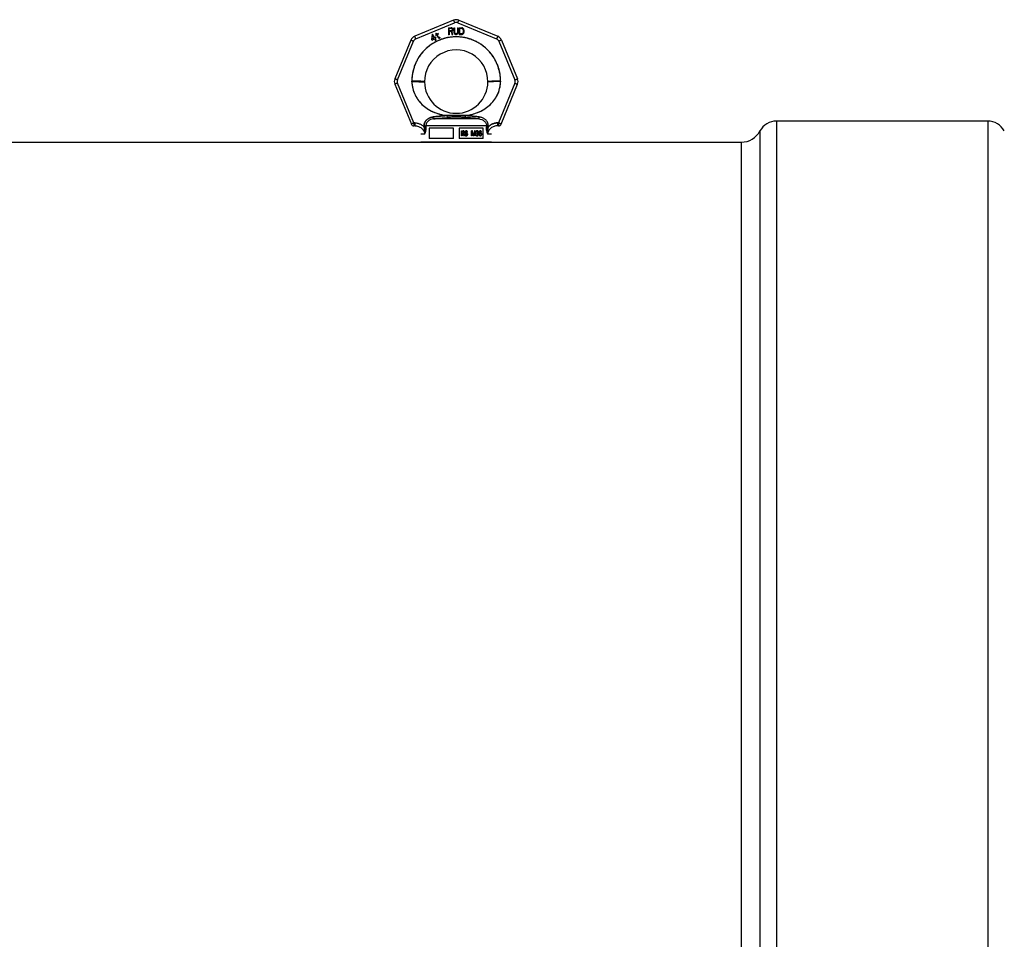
# Model space of a CAD drawing. Header units: millimetres. Extents: x 0 to 297, y 0 to 210.
# Tile 15 of 31: x 59 to 84, y 160 to 183. Entities that reach past the tile are written whole.
import ezdxf

# ---------------------------------------------------------------- set-up
doc = ezdxf.new("R2010")
doc.units = ezdxf.units.MM
doc.header["$LTSCALE"] = 16.335
doc.layers.get('0').update_dxf_attribs({"linetype": 'CONTINUOUS'})
doc.layers.add('001-M31079-X02', color=7, linetype='CONTINUOUS')
doc.layers.add('AXES_REF', color=7, linetype='CONTINUOUS')

msp = doc.modelspace()

# ---------------------------------------------------------------- linework, layer by layer
at = {"color": 7, "linetype": 'Continuous'}
msp.add_line((48.486, 179.723), (77.037, 179.723), dxfattribs=at)
at = {"layer": '001-M31079-X02', "color": 9, "linetype": 'Continuous'}
for p, q in [((69.81, 182.784), (68.835, 182.381)), ((68.863, 182.318), (69.837, 182.721)), ((69.918, 182.721), (70.892, 182.318)), ((69.945, 182.784), (70.919, 182.381)), ((68.74, 182.285), (68.336, 181.311)), ((68.402, 181.286), (68.805, 182.26)), ((70.95, 182.26), (71.353, 181.286)), ((71.015, 182.285), (71.418, 181.311)), ((68.764, 181.241), (68.764, 181.254)), ((70.991, 181.254), (70.991, 181.241)), ((68.336, 181.175), (68.751, 180.175)), ((68.815, 180.207), (68.402, 181.205)), ((71.353, 181.205), (70.94, 180.207)), ((71.004, 180.175), (71.418, 181.175)), ((69.308, 180.306), (69.302, 180.357)), ((70.447, 180.306), (69.308, 180.306)), ((69.646, 180.392), (69.65, 180.341)), ((69.646, 180.392), (69.65, 180.341)), ((70.105, 180.341), (70.108, 180.392)), ((70.108, 180.392), (70.105, 180.341)), ((70.453, 180.357), (70.447, 180.306)), ((70.447, 180.306), (70.453, 180.357)), ((68.815, 180.134), (68.81, 180.133)), ((68.815, 180.207), (68.815, 180.134)), ((68.839, 180.207), (68.815, 180.207)), ((68.839, 180.134), (68.815, 180.134)), ((68.839, 180.207), (68.839, 180.134)), ((69.071, 180.13), (69.072, 180.107)), ((70.638, 180.132), (69.117, 180.132)), ((70.683, 180.107), (70.684, 180.13)), ((70.916, 180.207), (70.916, 180.134)), ((70.94, 180.207), (70.916, 180.207)), ((70.94, 180.134), (70.916, 180.134)), ((70.94, 180.207), (70.94, 180.134)), ((70.94, 180.134), (70.945, 180.133)), ((69.085, 179.921), (68.993, 179.921)), ((70.761, 179.921), (70.67, 179.921))]:
    msp.add_line(p, q, dxfattribs=at)
at = {"layer": '001-M31079-X02', "color": 7, "linetype": 'Continuous'}
for p, q in [((69.684, 182.597), (69.684, 182.42)), ((69.684, 182.597), (69.755, 182.597)), ((69.702, 182.522), (69.702, 182.578)), ((69.758, 182.578), (69.702, 182.578)), ((69.758, 182.522), (69.702, 182.522)), ((69.702, 182.499), (69.702, 182.42)), ((69.752, 182.499), (69.702, 182.499)), ((69.752, 182.499), (69.776, 182.42)), ((69.77, 182.593), (69.755, 182.597)), ((69.758, 182.578), (69.767, 182.574)), ((69.767, 182.525), (69.758, 182.522)), ((69.767, 182.574), (69.773, 182.567)), ((69.773, 182.533), (69.767, 182.525)), ((69.77, 182.593), (69.781, 182.582)), ((69.781, 182.514), (69.77, 182.507)), ((69.796, 182.42), (69.77, 182.507)), ((69.773, 182.567), (69.776, 182.556)), ((69.776, 182.544), (69.773, 182.533)), ((69.776, 182.556), (69.776, 182.544)), ((69.781, 182.582), (69.79, 182.567)), ((69.79, 182.529), (69.781, 182.514)), ((69.79, 182.567), (69.793, 182.556)), ((69.793, 182.541), (69.79, 182.529)), ((69.793, 182.556), (69.793, 182.541)), ((69.82, 182.597), (69.82, 182.48)), ((69.82, 182.597), (69.837, 182.597)), ((69.82, 182.48), (69.823, 182.462)), ((69.837, 182.597), (69.837, 182.48)), ((69.837, 182.48), (69.84, 182.465)), ((69.84, 182.465), (69.846, 182.454)), ((69.905, 182.465), (69.899, 182.454)), ((69.908, 182.48), (69.905, 182.465)), ((69.908, 182.597), (69.908, 182.48)), ((69.908, 182.597), (69.926, 182.597)), ((69.923, 182.462), (69.926, 182.48)), ((69.926, 182.597), (69.926, 182.48)), ((69.949, 182.597), (69.949, 182.42)), ((69.949, 182.597), (70.02, 182.597)), ((69.967, 182.443), (69.967, 182.574)), ((70.02, 182.574), (69.967, 182.574)), ((70.035, 182.593), (70.02, 182.597)), ((70.02, 182.574), (70.032, 182.571)), ((70.032, 182.571), (70.041, 182.563)), ((70.035, 182.593), (70.047, 182.586)), ((70.041, 182.563), (70.047, 182.552)), ((70.047, 182.465), (70.041, 182.454)), ((70.047, 182.586), (70.058, 182.571)), ((70.047, 182.552), (70.05, 182.537)), ((70.05, 182.48), (70.047, 182.465)), ((70.05, 182.537), (70.05, 182.48)), ((70.058, 182.571), (70.064, 182.556)), ((70.067, 182.537), (70.064, 182.556)), ((70.064, 182.462), (70.067, 182.48)), ((70.067, 182.537), (70.067, 182.48)), ((69.27, 182.427), (69.259, 182.303)), ((69.259, 182.303), (69.271, 182.284)), ((69.285, 182.435), (69.27, 182.427)), ((69.271, 182.284), (69.332, 182.319)), ((69.277, 182.314), (69.285, 182.4)), ((69.321, 182.339), (69.277, 182.314)), ((69.336, 182.347), (69.285, 182.435)), ((69.285, 182.4), (69.321, 182.339)), ((69.332, 182.319), (69.357, 182.276)), ((69.362, 182.362), (69.336, 182.347)), ((69.373, 182.343), (69.347, 182.328)), ((69.374, 182.282), (69.347, 182.328)), ((69.357, 182.276), (69.374, 182.276)), ((69.38, 182.425), (69.359, 182.413)), ((69.359, 182.413), (69.367, 182.4)), ((69.373, 182.343), (69.362, 182.362)), ((69.378, 182.458), (69.365, 182.451)), ((69.365, 182.451), (69.38, 182.425)), ((69.387, 182.412), (69.367, 182.4)), ((69.393, 182.432), (69.378, 182.458)), ((69.387, 182.412), (69.425, 182.347)), ((69.421, 182.448), (69.393, 182.432)), ((69.4, 182.419), (69.428, 182.435)), ((69.434, 182.361), (69.4, 182.419)), ((69.421, 182.448), (69.428, 182.435)), ((69.425, 182.347), (69.438, 182.337)), ((69.434, 182.361), (69.442, 182.352)), ((69.438, 182.337), (69.449, 182.334)), ((69.454, 182.35), (69.442, 182.352)), ((69.449, 182.334), (69.459, 182.336)), ((69.468, 182.354), (69.454, 182.35)), ((69.476, 182.341), (69.459, 182.336)), ((69.468, 182.354), (69.476, 182.341)), ((69.702, 182.42), (69.684, 182.42)), ((69.796, 182.42), (69.776, 182.42)), ((69.823, 182.462), (69.829, 182.447)), ((69.829, 182.447), (69.84, 182.431)), ((69.84, 182.431), (69.852, 182.424)), ((69.846, 182.454), (69.855, 182.447)), ((69.867, 182.42), (69.852, 182.424)), ((69.867, 182.443), (69.855, 182.447)), ((69.867, 182.443), (69.879, 182.443)), ((69.879, 182.42), (69.867, 182.42)), ((69.891, 182.447), (69.879, 182.443)), ((69.893, 182.424), (69.879, 182.42)), ((69.899, 182.454), (69.891, 182.447)), ((69.905, 182.431), (69.893, 182.424)), ((69.917, 182.447), (69.905, 182.431)), ((69.923, 182.462), (69.917, 182.447)), ((70.02, 182.42), (69.949, 182.42)), ((70.02, 182.443), (69.967, 182.443)), ((70.032, 182.447), (70.02, 182.443)), ((70.035, 182.424), (70.02, 182.42)), ((70.041, 182.454), (70.032, 182.447)), ((70.047, 182.431), (70.035, 182.424)), ((70.058, 182.447), (70.047, 182.431)), ((70.064, 182.462), (70.058, 182.447)), ((68.764, 181.254), (68.764, 181.241)), ((70.991, 181.241), (70.991, 181.254)), ((69.071, 180.13), (69.072, 180.107)), ((69.117, 180.132), (69.117, 180.108)), ((69.196, 180.076), (69.196, 179.811)), ((69.807, 180.076), (69.196, 180.076)), ((69.807, 179.811), (69.807, 180.076)), ((69.948, 180.076), (69.948, 179.811)), ((70.558, 180.076), (69.948, 180.076)), ((70.011, 179.883), (70.011, 180.007)), ((70.011, 180.007), (70.059, 180.007)), ((70.015, 179.883), (70.015, 180.007)), ((70.022, 179.993), (70.022, 179.954)), ((70.06, 179.993), (70.022, 179.993)), ((70.026, 179.954), (70.026, 179.993)), ((70.064, 180.004), (70.054, 180.007)), ((70.056, 179.993), (70.062, 179.991)), ((70.068, 180.004), (70.059, 180.007)), ((70.06, 179.993), (70.066, 179.991)), ((70.071, 179.996), (70.064, 180.004)), ((70.068, 180.004), (70.064, 180.004)), ((70.075, 179.996), (70.068, 180.004)), ((70.076, 179.985), (70.071, 179.996)), ((70.075, 179.996), (70.071, 179.996)), ((70.081, 179.985), (70.075, 179.996)), ((70.109, 179.999), (70.102, 179.988)), ((70.113, 179.999), (70.106, 179.988)), ((70.117, 180.004), (70.109, 179.999)), ((70.113, 179.999), (70.109, 179.999)), ((70.121, 180.004), (70.113, 179.999)), ((70.124, 180.007), (70.117, 180.004)), ((70.121, 180.004), (70.117, 180.004)), ((70.128, 180.007), (70.121, 180.004)), ((70.137, 180.007), (70.124, 180.007)), ((70.142, 180.004), (70.133, 180.007)), ((70.146, 180.004), (70.137, 180.007)), ((70.15, 179.996), (70.142, 180.004)), ((70.146, 180.004), (70.142, 180.004)), ((70.154, 179.996), (70.146, 180.004)), ((70.155, 179.985), (70.15, 179.996)), ((70.154, 179.996), (70.15, 179.996)), ((70.159, 179.985), (70.154, 179.996)), ((70.265, 179.883), (70.265, 180.007)), ((70.285, 180.007), (70.265, 180.007)), ((70.269, 180.007), (70.269, 179.883)), ((70.309, 179.896), (70.281, 180.007)), ((70.313, 179.896), (70.285, 180.007)), ((70.336, 180.007), (70.309, 179.896)), ((70.34, 180.007), (70.313, 179.896)), ((70.357, 180.007), (70.336, 180.007)), ((70.353, 180.007), (70.353, 179.883)), ((70.357, 179.883), (70.357, 180.007)), ((70.378, 179.999), (70.371, 179.988)), ((70.382, 179.999), (70.375, 179.988)), ((70.386, 180.004), (70.378, 179.999)), ((70.382, 179.999), (70.378, 179.999)), ((70.39, 180.004), (70.382, 179.999)), ((70.398, 180.007), (70.386, 180.004)), ((70.39, 180.004), (70.386, 180.004)), ((70.387, 179.991), (70.397, 179.993)), ((70.403, 180.007), (70.39, 180.004)), ((70.392, 179.991), (70.401, 179.993)), ((70.408, 179.993), (70.397, 179.993)), ((70.406, 180.007), (70.398, 180.007)), ((70.415, 180.004), (70.402, 180.007)), ((70.404, 179.993), (70.413, 179.991)), ((70.419, 180.004), (70.406, 180.007)), ((70.408, 179.993), (70.417, 179.991)), ((70.422, 179.999), (70.415, 180.004)), ((70.419, 180.004), (70.415, 180.004)), ((70.426, 179.999), (70.419, 180.004)), ((70.43, 179.988), (70.422, 179.999)), ((70.426, 179.999), (70.422, 179.999)), ((70.434, 179.988), (70.426, 179.999)), ((70.459, 179.996), (70.453, 179.985)), ((70.463, 179.996), (70.457, 179.985)), ((70.468, 180.004), (70.459, 179.996)), ((70.463, 179.996), (70.459, 179.996)), ((70.472, 180.004), (70.463, 179.996)), ((70.477, 180.007), (70.468, 180.004)), ((70.472, 180.004), (70.468, 180.004)), ((70.47, 179.991), (70.475, 179.993)), ((70.481, 180.007), (70.472, 180.004)), ((70.474, 179.991), (70.479, 179.993)), ((70.49, 179.993), (70.475, 179.993)), ((70.488, 180.007), (70.477, 180.007)), ((70.494, 180.004), (70.484, 180.007)), ((70.486, 179.993), (70.492, 179.991)), ((70.498, 180.004), (70.488, 180.007)), ((70.49, 179.993), (70.496, 179.991)), ((70.503, 179.996), (70.494, 180.004)), ((70.498, 180.004), (70.494, 180.004)), ((70.507, 179.996), (70.498, 180.004)), ((70.508, 179.985), (70.503, 179.996)), ((70.507, 179.996), (70.503, 179.996)), ((70.512, 179.985), (70.507, 179.996)), ((70.558, 179.811), (70.558, 180.076)), ((70.638, 180.132), (70.637, 180.108)), ((70.684, 180.13), (70.683, 180.107)), ((69.807, 179.811), (69.196, 179.811)), ((70.558, 179.811), (69.948, 179.811)), ((70.026, 179.883), (70.011, 179.883)), ((70.022, 179.954), (70.06, 179.954)), ((70.022, 179.938), (70.022, 179.883)), ((70.057, 179.938), (70.022, 179.938)), ((70.026, 179.938), (70.026, 179.883)), ((70.053, 179.938), (70.067, 179.883)), ((70.062, 179.956), (70.056, 179.954)), ((70.057, 179.938), (70.071, 179.883)), ((70.066, 179.956), (70.06, 179.954)), ((70.062, 179.991), (70.065, 179.985)), ((70.066, 179.991), (70.062, 179.991)), ((70.065, 179.962), (70.062, 179.956)), ((70.066, 179.956), (70.062, 179.956)), ((70.064, 179.943), (70.071, 179.949)), ((70.08, 179.883), (70.064, 179.943)), ((70.068, 179.943), (70.064, 179.943)), ((70.065, 179.985), (70.067, 179.978)), ((70.07, 179.985), (70.065, 179.985)), ((70.067, 179.97), (70.065, 179.962)), ((70.07, 179.962), (70.065, 179.962)), ((70.066, 179.991), (70.07, 179.985)), ((70.07, 179.962), (70.066, 179.956)), ((70.067, 179.97), (70.067, 179.978)), ((70.071, 179.978), (70.067, 179.978)), ((70.071, 179.97), (70.067, 179.97)), ((70.084, 179.883), (70.067, 179.883)), ((70.068, 179.943), (70.075, 179.949)), ((70.084, 179.883), (70.068, 179.943)), ((70.07, 179.985), (70.071, 179.978)), ((70.071, 179.97), (70.07, 179.962)), ((70.071, 179.978), (70.071, 179.97)), ((70.071, 179.949), (70.076, 179.959)), ((70.075, 179.949), (70.071, 179.949)), ((70.075, 179.949), (70.081, 179.959)), ((70.078, 179.978), (70.076, 179.985)), ((70.081, 179.985), (70.076, 179.985)), ((70.076, 179.959), (70.078, 179.967)), ((70.081, 179.959), (70.076, 179.959)), ((70.078, 179.978), (70.078, 179.967)), ((70.082, 179.978), (70.078, 179.978)), ((70.082, 179.967), (70.078, 179.967)), ((70.082, 179.978), (70.081, 179.985)), ((70.081, 179.959), (70.082, 179.967)), ((70.082, 179.978), (70.082, 179.967)), ((70.095, 179.917), (70.097, 179.906)), ((70.11, 179.917), (70.095, 179.917)), ((70.097, 179.906), (70.102, 179.893)), ((70.101, 179.906), (70.097, 179.906)), ((70.099, 179.917), (70.101, 179.906)), ((70.102, 179.988), (70.1, 179.978)), ((70.1, 179.967), (70.1, 179.978)), ((70.104, 179.978), (70.1, 179.978)), ((70.1, 179.967), (70.102, 179.956)), ((70.104, 179.967), (70.1, 179.967)), ((70.101, 179.906), (70.106, 179.893)), ((70.106, 179.988), (70.102, 179.988)), ((70.102, 179.956), (70.109, 179.946)), ((70.106, 179.956), (70.102, 179.956)), ((70.102, 179.893), (70.111, 179.885)), ((70.106, 179.893), (70.102, 179.893)), ((70.106, 179.988), (70.104, 179.978)), ((70.104, 179.978), (70.104, 179.967)), ((70.104, 179.967), (70.106, 179.956)), ((70.106, 179.956), (70.113, 179.946)), ((70.108, 179.909), (70.106, 179.917)), ((70.106, 179.893), (70.115, 179.885)), ((70.113, 179.901), (70.108, 179.909)), ((70.112, 179.909), (70.108, 179.909)), ((70.109, 179.946), (70.117, 179.941)), ((70.113, 179.946), (70.109, 179.946)), ((70.112, 179.909), (70.11, 179.917)), ((70.111, 179.975), (70.113, 179.983)), ((70.111, 179.975), (70.111, 179.97)), ((70.115, 179.975), (70.111, 179.975)), ((70.113, 179.962), (70.111, 179.97)), ((70.115, 179.97), (70.111, 179.97)), ((70.111, 179.885), (70.12, 179.883)), ((70.115, 179.885), (70.111, 179.885)), ((70.117, 179.901), (70.112, 179.909)), ((70.113, 179.983), (70.119, 179.988)), ((70.117, 179.983), (70.113, 179.983)), ((70.119, 179.956), (70.113, 179.962)), ((70.117, 179.962), (70.113, 179.962)), ((70.113, 179.946), (70.121, 179.941)), ((70.12, 179.899), (70.113, 179.901)), ((70.117, 179.901), (70.113, 179.901)), ((70.115, 179.975), (70.117, 179.983)), ((70.115, 179.97), (70.115, 179.975)), ((70.117, 179.962), (70.115, 179.97)), ((70.115, 179.885), (70.124, 179.883)), ((70.117, 179.983), (70.123, 179.988)), ((70.123, 179.956), (70.117, 179.962)), ((70.117, 179.941), (70.124, 179.938)), ((70.121, 179.941), (70.117, 179.941)), ((70.124, 179.899), (70.117, 179.901)), ((70.119, 179.988), (70.124, 179.991)), ((70.123, 179.988), (70.119, 179.988)), ((70.124, 179.954), (70.119, 179.956)), ((70.123, 179.956), (70.119, 179.956)), ((70.139, 179.899), (70.12, 179.899)), ((70.139, 179.883), (70.12, 179.883)), ((70.121, 179.941), (70.128, 179.938)), ((70.123, 179.988), (70.128, 179.991)), ((70.128, 179.954), (70.123, 179.956)), ((70.139, 179.991), (70.124, 179.991)), ((70.139, 179.954), (70.124, 179.954)), ((70.139, 179.938), (70.124, 179.938)), ((70.135, 179.991), (70.14, 179.988)), ((70.144, 179.951), (70.135, 179.954)), ((70.135, 179.938), (70.142, 179.935)), ((70.142, 179.901), (70.135, 179.899)), ((70.135, 179.883), (70.144, 179.885)), ((70.139, 179.991), (70.145, 179.988)), ((70.148, 179.951), (70.139, 179.954)), ((70.139, 179.938), (70.146, 179.935)), ((70.146, 179.901), (70.139, 179.899)), ((70.139, 179.883), (70.148, 179.885)), ((70.14, 179.988), (70.144, 179.983)), ((70.145, 179.988), (70.14, 179.988)), ((70.142, 179.935), (70.148, 179.93)), ((70.146, 179.935), (70.142, 179.935)), ((70.148, 179.906), (70.142, 179.901)), ((70.146, 179.901), (70.142, 179.901)), ((70.144, 179.983), (70.146, 179.978)), ((70.148, 179.983), (70.144, 179.983)), ((70.151, 179.946), (70.144, 179.951)), ((70.148, 179.951), (70.144, 179.951)), ((70.144, 179.885), (70.151, 179.891)), ((70.148, 179.885), (70.144, 179.885)), ((70.145, 179.988), (70.148, 179.983)), ((70.146, 179.978), (70.161, 179.978)), ((70.146, 179.935), (70.152, 179.93)), ((70.152, 179.906), (70.146, 179.901)), ((70.148, 179.983), (70.15, 179.978)), ((70.156, 179.946), (70.148, 179.951)), ((70.148, 179.93), (70.151, 179.922)), ((70.152, 179.93), (70.148, 179.93)), ((70.151, 179.914), (70.148, 179.906)), ((70.152, 179.906), (70.148, 179.906)), ((70.148, 179.885), (70.156, 179.891)), ((70.159, 179.935), (70.151, 179.946)), ((70.156, 179.946), (70.151, 179.946)), ((70.151, 179.914), (70.151, 179.922)), ((70.156, 179.922), (70.151, 179.922)), ((70.156, 179.914), (70.151, 179.914)), ((70.151, 179.891), (70.159, 179.901)), ((70.156, 179.891), (70.151, 179.891)), ((70.152, 179.93), (70.156, 179.922)), ((70.156, 179.914), (70.152, 179.906)), ((70.157, 179.978), (70.155, 179.985)), ((70.159, 179.985), (70.155, 179.985)), ((70.163, 179.935), (70.156, 179.946)), ((70.156, 179.922), (70.156, 179.914)), ((70.156, 179.891), (70.163, 179.901)), ((70.161, 179.978), (70.159, 179.985)), ((70.162, 179.925), (70.159, 179.935)), ((70.163, 179.935), (70.159, 179.935)), ((70.159, 179.901), (70.162, 179.912)), ((70.163, 179.901), (70.159, 179.901)), ((70.162, 179.925), (70.162, 179.912)), ((70.167, 179.925), (70.162, 179.925)), ((70.167, 179.912), (70.162, 179.912)), ((70.167, 179.925), (70.163, 179.935)), ((70.163, 179.901), (70.167, 179.912)), ((70.167, 179.912), (70.167, 179.925)), ((70.28, 179.883), (70.265, 179.883)), ((70.276, 179.98), (70.276, 179.883)), ((70.276, 179.98), (70.301, 179.883)), ((70.28, 179.98), (70.276, 179.98)), ((70.28, 179.883), (70.28, 179.98)), ((70.28, 179.98), (70.306, 179.883)), ((70.32, 179.883), (70.301, 179.883)), ((70.313, 179.896), (70.309, 179.896)), ((70.316, 179.883), (70.342, 179.98)), ((70.32, 179.883), (70.346, 179.98)), ((70.342, 179.883), (70.342, 179.98)), ((70.346, 179.98), (70.342, 179.98)), ((70.357, 179.883), (70.342, 179.883)), ((70.346, 179.98), (70.346, 179.883)), ((70.367, 179.912), (70.369, 179.904)), ((70.381, 179.912), (70.367, 179.912)), ((70.371, 179.988), (70.369, 179.978)), ((70.382, 179.978), (70.369, 179.978)), ((70.369, 179.904), (70.373, 179.896)), ((70.373, 179.904), (70.369, 179.904)), ((70.375, 179.988), (70.371, 179.988)), ((70.371, 179.912), (70.373, 179.904)), ((70.375, 179.988), (70.373, 179.978)), ((70.373, 179.904), (70.377, 179.896)), ((70.373, 179.896), (70.378, 179.891)), ((70.377, 179.896), (70.373, 179.896)), ((70.378, 179.906), (70.376, 179.912)), ((70.377, 179.896), (70.382, 179.891)), ((70.378, 179.978), (70.382, 179.985)), ((70.382, 179.901), (70.378, 179.906)), ((70.382, 179.906), (70.378, 179.906)), ((70.378, 179.891), (70.386, 179.885)), ((70.382, 179.891), (70.378, 179.891)), ((70.382, 179.906), (70.381, 179.912)), ((70.382, 179.985), (70.387, 179.991)), ((70.382, 179.978), (70.386, 179.985)), ((70.386, 179.985), (70.382, 179.985)), ((70.386, 179.901), (70.382, 179.906)), ((70.386, 179.899), (70.382, 179.901)), ((70.386, 179.901), (70.382, 179.901)), ((70.382, 179.891), (70.39, 179.885)), ((70.386, 179.985), (70.392, 179.991)), ((70.39, 179.899), (70.386, 179.901)), ((70.395, 179.896), (70.386, 179.899)), ((70.39, 179.899), (70.386, 179.899)), ((70.386, 179.885), (70.393, 179.883)), ((70.39, 179.885), (70.386, 179.885)), ((70.392, 179.991), (70.387, 179.991)), ((70.399, 179.896), (70.39, 179.899)), ((70.39, 179.885), (70.397, 179.883)), ((70.412, 179.883), (70.393, 179.883)), ((70.41, 179.896), (70.395, 179.896)), ((70.397, 179.941), (70.397, 179.951)), ((70.408, 179.951), (70.397, 179.951)), ((70.408, 179.941), (70.397, 179.941)), ((70.401, 179.951), (70.401, 179.941)), ((70.415, 179.956), (70.404, 179.951)), ((70.404, 179.941), (70.415, 179.938)), ((70.415, 179.899), (70.406, 179.896)), ((70.419, 179.956), (70.408, 179.951)), ((70.408, 179.941), (70.419, 179.938)), ((70.408, 179.883), (70.415, 179.885)), ((70.419, 179.899), (70.41, 179.896)), ((70.412, 179.883), (70.419, 179.885)), ((70.413, 179.991), (70.419, 179.985)), ((70.417, 179.991), (70.413, 179.991)), ((70.419, 179.962), (70.415, 179.956)), ((70.419, 179.956), (70.415, 179.956)), ((70.415, 179.938), (70.42, 179.933)), ((70.419, 179.938), (70.415, 179.938)), ((70.419, 179.901), (70.415, 179.899)), ((70.419, 179.899), (70.415, 179.899)), ((70.415, 179.885), (70.422, 179.891)), ((70.419, 179.885), (70.415, 179.885)), ((70.417, 179.991), (70.423, 179.985)), ((70.419, 179.985), (70.422, 179.978)), ((70.423, 179.985), (70.419, 179.985)), ((70.422, 179.972), (70.419, 179.962)), ((70.423, 179.962), (70.419, 179.956)), ((70.423, 179.962), (70.419, 179.962)), ((70.419, 179.946), (70.426, 179.954)), ((70.428, 179.941), (70.419, 179.946)), ((70.423, 179.946), (70.419, 179.946)), ((70.419, 179.938), (70.424, 179.933)), ((70.422, 179.906), (70.419, 179.901)), ((70.423, 179.901), (70.419, 179.899)), ((70.423, 179.901), (70.419, 179.901)), ((70.419, 179.885), (70.426, 179.891)), ((70.42, 179.933), (70.424, 179.922)), ((70.424, 179.933), (70.42, 179.933)), ((70.422, 179.972), (70.422, 179.978)), ((70.426, 179.978), (70.422, 179.978)), ((70.426, 179.972), (70.422, 179.972)), ((70.424, 179.912), (70.422, 179.906)), ((70.426, 179.906), (70.422, 179.906)), ((70.422, 179.891), (70.428, 179.896)), ((70.426, 179.891), (70.422, 179.891)), ((70.423, 179.985), (70.426, 179.978)), ((70.426, 179.972), (70.423, 179.962)), ((70.423, 179.946), (70.43, 179.954)), ((70.432, 179.941), (70.423, 179.946)), ((70.426, 179.906), (70.423, 179.901)), ((70.424, 179.933), (70.428, 179.922)), ((70.424, 179.912), (70.424, 179.922)), ((70.428, 179.922), (70.424, 179.922)), ((70.428, 179.912), (70.424, 179.912)), ((70.426, 179.978), (70.426, 179.972)), ((70.426, 179.954), (70.43, 179.962)), ((70.43, 179.954), (70.426, 179.954)), ((70.428, 179.912), (70.426, 179.906)), ((70.426, 179.891), (70.432, 179.896)), ((70.431, 179.933), (70.428, 179.941)), ((70.432, 179.941), (70.428, 179.941)), ((70.428, 179.922), (70.428, 179.912)), ((70.428, 179.896), (70.431, 179.904)), ((70.432, 179.896), (70.428, 179.896)), ((70.431, 179.978), (70.43, 179.988)), ((70.434, 179.988), (70.43, 179.988)), ((70.43, 179.962), (70.431, 179.972)), ((70.43, 179.954), (70.434, 179.962)), ((70.434, 179.962), (70.43, 179.962)), ((70.431, 179.978), (70.431, 179.972)), ((70.435, 179.978), (70.431, 179.978)), ((70.435, 179.972), (70.431, 179.972)), ((70.433, 179.922), (70.431, 179.933)), ((70.435, 179.933), (70.431, 179.933)), ((70.431, 179.904), (70.433, 179.912)), ((70.431, 179.904), (70.435, 179.904)), ((70.435, 179.933), (70.432, 179.941)), ((70.432, 179.896), (70.435, 179.904)), ((70.433, 179.922), (70.433, 179.912)), ((70.437, 179.922), (70.433, 179.922)), ((70.437, 179.912), (70.433, 179.912)), ((70.435, 179.978), (70.434, 179.988)), ((70.434, 179.962), (70.435, 179.972)), ((70.435, 179.972), (70.435, 179.978)), ((70.437, 179.922), (70.435, 179.933)), ((70.435, 179.904), (70.437, 179.912)), ((70.437, 179.912), (70.437, 179.922)), ((70.45, 179.972), (70.448, 179.954)), ((70.448, 179.935), (70.448, 179.954)), ((70.452, 179.954), (70.448, 179.954)), ((70.448, 179.935), (70.45, 179.917)), ((70.452, 179.935), (70.448, 179.935)), ((70.453, 179.985), (70.45, 179.972)), ((70.454, 179.972), (70.45, 179.972)), ((70.45, 179.917), (70.453, 179.904)), ((70.454, 179.917), (70.45, 179.917)), ((70.454, 179.972), (70.452, 179.954)), ((70.452, 179.954), (70.452, 179.935)), ((70.452, 179.935), (70.454, 179.917)), ((70.457, 179.985), (70.453, 179.985)), ((70.453, 179.904), (70.459, 179.893)), ((70.457, 179.904), (70.453, 179.904)), ((70.457, 179.985), (70.454, 179.972)), ((70.454, 179.917), (70.457, 179.904)), ((70.457, 179.954), (70.459, 179.97)), ((70.468, 179.959), (70.457, 179.949)), ((70.457, 179.954), (70.457, 179.949)), ((70.461, 179.954), (70.457, 179.954)), ((70.461, 179.949), (70.457, 179.949)), ((70.457, 179.904), (70.463, 179.893)), ((70.459, 179.97), (70.461, 179.978)), ((70.463, 179.97), (70.459, 179.97)), ((70.459, 179.928), (70.461, 179.935)), ((70.459, 179.928), (70.459, 179.92)), ((70.463, 179.928), (70.459, 179.928)), ((70.461, 179.912), (70.459, 179.92)), ((70.463, 179.92), (70.459, 179.92)), ((70.459, 179.893), (70.468, 179.885)), ((70.463, 179.893), (70.459, 179.893)), ((70.461, 179.978), (70.464, 179.985)), ((70.465, 179.978), (70.461, 179.978)), ((70.461, 179.954), (70.463, 179.97)), ((70.472, 179.959), (70.461, 179.949)), ((70.461, 179.949), (70.461, 179.954)), ((70.461, 179.935), (70.464, 179.941)), ((70.465, 179.935), (70.461, 179.935)), ((70.464, 179.904), (70.461, 179.912)), ((70.465, 179.912), (70.461, 179.912)), ((70.463, 179.97), (70.465, 179.978)), ((70.463, 179.928), (70.465, 179.935)), ((70.463, 179.92), (70.463, 179.928)), ((70.465, 179.912), (70.463, 179.92)), ((70.463, 179.893), (70.472, 179.885)), ((70.464, 179.985), (70.47, 179.991)), ((70.468, 179.985), (70.464, 179.985)), ((70.464, 179.941), (70.47, 179.946)), ((70.468, 179.941), (70.464, 179.941)), ((70.47, 179.899), (70.464, 179.904)), ((70.468, 179.904), (70.464, 179.904)), ((70.465, 179.978), (70.468, 179.985)), ((70.465, 179.935), (70.468, 179.941)), ((70.468, 179.904), (70.465, 179.912)), ((70.468, 179.985), (70.474, 179.991)), ((70.477, 179.962), (70.468, 179.959)), ((70.472, 179.959), (70.468, 179.959)), ((70.468, 179.941), (70.474, 179.946)), ((70.474, 179.899), (70.468, 179.904)), ((70.468, 179.885), (70.477, 179.883)), ((70.472, 179.885), (70.468, 179.885)), ((70.474, 179.991), (70.47, 179.991)), ((70.47, 179.946), (70.475, 179.949)), ((70.474, 179.946), (70.47, 179.946)), ((70.475, 179.896), (70.47, 179.899)), ((70.474, 179.899), (70.47, 179.899)), ((70.481, 179.962), (70.472, 179.959)), ((70.472, 179.885), (70.481, 179.883)), ((70.474, 179.946), (70.479, 179.949)), ((70.479, 179.896), (70.474, 179.899)), ((70.492, 179.949), (70.475, 179.949)), ((70.492, 179.896), (70.475, 179.896)), ((70.49, 179.962), (70.477, 179.962)), ((70.49, 179.883), (70.477, 179.883)), ((70.495, 179.959), (70.486, 179.962)), ((70.486, 179.883), (70.495, 179.885)), ((70.488, 179.949), (70.494, 179.946)), ((70.494, 179.899), (70.488, 179.896)), ((70.499, 179.959), (70.49, 179.962)), ((70.49, 179.883), (70.499, 179.885)), ((70.492, 179.991), (70.497, 179.985)), ((70.496, 179.991), (70.492, 179.991)), ((70.492, 179.949), (70.498, 179.946)), ((70.498, 179.899), (70.492, 179.896)), ((70.494, 179.946), (70.499, 179.941)), ((70.498, 179.946), (70.494, 179.946)), ((70.499, 179.904), (70.494, 179.899)), ((70.498, 179.899), (70.494, 179.899)), ((70.505, 179.951), (70.495, 179.959)), ((70.499, 179.959), (70.495, 179.959)), ((70.495, 179.885), (70.505, 179.893)), ((70.499, 179.885), (70.495, 179.885)), ((70.496, 179.991), (70.501, 179.985)), ((70.497, 179.985), (70.501, 179.978)), ((70.501, 179.985), (70.497, 179.985)), ((70.498, 179.946), (70.503, 179.941)), ((70.503, 179.904), (70.498, 179.899)), ((70.509, 179.951), (70.499, 179.959)), ((70.499, 179.941), (70.503, 179.935)), ((70.503, 179.941), (70.499, 179.941)), ((70.503, 179.912), (70.499, 179.904)), ((70.503, 179.904), (70.499, 179.904)), ((70.499, 179.885), (70.509, 179.893)), ((70.501, 179.985), (70.505, 179.978)), ((70.514, 179.978), (70.501, 179.978)), ((70.503, 179.941), (70.507, 179.935)), ((70.503, 179.935), (70.505, 179.928)), ((70.507, 179.935), (70.503, 179.935)), ((70.505, 179.92), (70.503, 179.912)), ((70.507, 179.912), (70.503, 179.904)), ((70.507, 179.912), (70.503, 179.912)), ((70.51, 179.943), (70.505, 179.951)), ((70.505, 179.951), (70.509, 179.951)), ((70.505, 179.92), (70.505, 179.928)), ((70.505, 179.928), (70.509, 179.928)), ((70.509, 179.92), (70.505, 179.92)), ((70.505, 179.893), (70.51, 179.904)), ((70.509, 179.893), (70.505, 179.893)), ((70.507, 179.935), (70.509, 179.928)), ((70.509, 179.92), (70.507, 179.912)), ((70.51, 179.978), (70.508, 179.985)), ((70.512, 179.985), (70.508, 179.985)), ((70.514, 179.943), (70.509, 179.951)), ((70.509, 179.928), (70.509, 179.92)), ((70.509, 179.893), (70.514, 179.904)), ((70.514, 179.93), (70.51, 179.943)), ((70.514, 179.943), (70.51, 179.943)), ((70.51, 179.904), (70.514, 179.917)), ((70.514, 179.904), (70.51, 179.904)), ((70.514, 179.978), (70.512, 179.985)), ((70.518, 179.93), (70.514, 179.943)), ((70.514, 179.93), (70.514, 179.917)), ((70.518, 179.93), (70.514, 179.93)), ((70.514, 179.904), (70.518, 179.917)), ((70.518, 179.917), (70.514, 179.917)), ((70.518, 179.917), (70.518, 179.93)), ((70.761, 179.723), (68.993, 179.723))]:
    msp.add_line(p, q, dxfattribs=at)
at = {"layer": '001-M31079-X02', "color": 9, "linetype": 'Continuous'}
for centre, radius, start, end in [((69.877, 182.621), 0.177, 67.5, 112.5), ((69.877, 182.623), 0.106, 67.5027, 112.4973), ((68.903, 182.217), 0.177, 112.5, 157.5), ((69.877, 181.254), 1.114, 359.9999, 180.0001), ((68.903, 182.22), 0.106, 112.5027, 157.4973), ((70.851, 182.22), 0.106, 22.5027, 67.4973), ((70.851, 182.217), 0.177, 22.5, 67.5), ((68.5, 181.243), 0.177, 157.5, 202.5), ((68.5, 181.245), 0.106, 157.5027, 202.4973), ((69.877, 181.243), 0.796, 180.6298, 359.3702), ((71.255, 181.245), 0.106, 337.5027, 22.4973), ((71.255, 181.243), 0.177, 337.5, 22.5), ((69.877, 277.845), 97.454, 269.86427, 270.13573), ((68.815, 180.204), 0.0707, 202.5, 270), ((70.94, 180.204), 0.0707, 270, 337.5)]:
    msp.add_arc(centre, radius, start, end, dxfattribs=at)
at = {"layer": '001-M31079-X02', "color": 7, "linetype": 'Continuous'}
for centre, radius, start, end in [((69.877, 181.243), 0.796, 359.3702, 180.6298), ((69.877, 181.254), 1.114, 180.0001, 180.6298), ((69.877, 181.254), 1.114, 359.3702, 359.9999)]:
    msp.add_arc(centre, radius, start, end, dxfattribs=at)
at = {"layer": '001-M31079-X02', "color": 9, "linetype": 'Continuous'}
for points, knots in [([(69.81, 182.784), (69.811, 182.785), (69.811, 182.779), (69.814, 182.776), (69.816, 182.769), (69.82, 182.762), (69.824, 182.753), (69.828, 182.743), (69.832, 182.732), (69.835, 182.725), (69.837, 182.721)], [0, 0, 0, 0, 0.059983, 0.133152, 0.232556, 0.355295, 0.497786, 0.655866, 0.824917, 1, 1, 1, 1]), ([(69.918, 182.721), (69.919, 182.725), (69.922, 182.732), (69.927, 182.743), (69.931, 182.753), (69.935, 182.762), (69.938, 182.769), (69.941, 182.776), (69.943, 182.779), (69.944, 182.785), (69.945, 182.784)], [0, 0, 0, 0, 0.175075, 0.344128, 0.502209, 0.644701, 0.767442, 0.866847, 0.940017, 1, 1, 1, 1]), ([(68.74, 182.285), (68.74, 182.286), (68.745, 182.283), (68.749, 182.283), (68.756, 182.28), (68.764, 182.277), (68.773, 182.273), (68.783, 182.269), (68.794, 182.265), (68.801, 182.262), (68.805, 182.26)], [0, 0, 0, 0, 0.060939, 0.13446, 0.234172, 0.357122, 0.499648, 0.657498, 0.82596, 1, 1, 1, 1]), ([(68.863, 182.318), (68.861, 182.321), (68.858, 182.329), (68.854, 182.339), (68.849, 182.349), (68.846, 182.358), (68.842, 182.366), (68.84, 182.372), (68.837, 182.376), (68.837, 182.381), (68.835, 182.381)], [0, 0, 0, 0, 0.175076, 0.344129, 0.50221, 0.644702, 0.767443, 0.866847, 0.940017, 1, 1, 1, 1]), ([(70.919, 182.381), (70.918, 182.381), (70.917, 182.376), (70.915, 182.372), (70.912, 182.366), (70.909, 182.358), (70.905, 182.349), (70.901, 182.339), (70.897, 182.329), (70.894, 182.321), (70.892, 182.318)], [0, 0, 0, 0, 0.059982, 0.133151, 0.232555, 0.355294, 0.497785, 0.655865, 0.824916, 1, 1, 1, 1]), ([(71.015, 182.285), (71.014, 182.286), (71.01, 182.283), (71.005, 182.283), (70.999, 182.28), (70.991, 182.277), (70.982, 182.273), (70.971, 182.269), (70.961, 182.265), (70.953, 182.262), (70.95, 182.26)], [0, 0, 0, 0, 0.060939, 0.13446, 0.234172, 0.357122, 0.499648, 0.657499, 0.82596, 1, 1, 1, 1]), ([(68.402, 181.286), (68.398, 181.288), (68.39, 181.291), (68.38, 181.295), (68.369, 181.299), (68.36, 181.303), (68.352, 181.306), (68.346, 181.308), (68.341, 181.309), (68.337, 181.312), (68.336, 181.311)], [0, 0, 0, 0, 0.174033, 0.342496, 0.500347, 0.642875, 0.765826, 0.865539, 0.93906, 1, 1, 1, 1]), ([(69.082, 181.243), (69.082, 181.246), (69.071, 181.245), (69.061, 181.247), (69.045, 181.248), (69.026, 181.249), (69.004, 181.25), (68.977, 181.251), (68.947, 181.252), (68.914, 181.252), (68.879, 181.253), (68.842, 181.253), (68.803, 181.254), (68.777, 181.254), (68.764, 181.254)], [0, 0, 0, 0, 0.02982, 0.064811, 0.111629, 0.171497, 0.24316, 0.326315, 0.419777, 0.524502, 0.635428, 0.753215, 0.877723, 1, 1, 1, 1]), ([(68.764, 181.254), (68.776, 181.254), (68.802, 181.254), (68.839, 181.253), (68.875, 181.253), (68.909, 181.253), (68.94, 181.252), (68.97, 181.251), (68.997, 181.25), (69.022, 181.249), (69.042, 181.248), (69.059, 181.248), (69.07, 181.245), (69.082, 181.247), (69.082, 181.243)], [0, 0, 0, 0, 0.119326, 0.238323, 0.350682, 0.456135, 0.557526, 0.651234, 0.73688, 0.812698, 0.878047, 0.929721, 0.967962, 1, 1, 1, 1]), ([(68.764, 181.241), (68.783, 181.242), (68.822, 181.242), (68.879, 181.242), (68.935, 181.242), (68.978, 181.241), (69.009, 181.24), (69.029, 181.24), (69.045, 181.239), (69.058, 181.238), (69.068, 181.237), (69.076, 181.236), (69.079, 181.236), (69.082, 181.235), (69.082, 181.234)], [0, 0, 0, 0, 0.180599, 0.365648, 0.544133, 0.703922, 0.773279, 0.834152, 0.885712, 0.927563, 0.95952, 0.981825, 0.994942, 1, 1, 1, 1]), ([(68.764, 181.241), (68.764, 181.184), (68.779, 181.069), (68.839, 180.908), (68.929, 180.763), (69.045, 180.64), (69.18, 180.541), (69.328, 180.467), (69.485, 180.417), (69.593, 180.398), (69.646, 180.392)], [0, 0, 0, 0, 0.128514, 0.256351, 0.383132, 0.508688, 0.633005, 0.756182, 0.878418, 1, 1, 1, 1]), ([(70.108, 180.392), (70.162, 180.398), (70.27, 180.417), (70.426, 180.467), (70.574, 180.541), (70.709, 180.64), (70.825, 180.763), (70.916, 180.908), (70.975, 181.069), (70.99, 181.184), (70.991, 181.241)], [0, 0, 0, 0, 0.121582, 0.243818, 0.366995, 0.491312, 0.616868, 0.743649, 0.871486, 1, 1, 1, 1]), ([(70.991, 181.254), (70.978, 181.254), (70.953, 181.254), (70.916, 181.253), (70.88, 181.253), (70.846, 181.253), (70.814, 181.252), (70.784, 181.251), (70.757, 181.25), (70.733, 181.249), (70.713, 181.248), (70.695, 181.248), (70.685, 181.245), (70.673, 181.247), (70.673, 181.243)], [0, 0, 0, 0, 0.119325, 0.238322, 0.350682, 0.456135, 0.557526, 0.651234, 0.736879, 0.812698, 0.878046, 0.929721, 0.967962, 1, 1, 1, 1]), ([(70.673, 181.243), (70.673, 181.246), (70.684, 181.245), (70.694, 181.247), (70.71, 181.248), (70.728, 181.249), (70.751, 181.25), (70.777, 181.251), (70.807, 181.252), (70.84, 181.252), (70.876, 181.253), (70.913, 181.253), (70.952, 181.254), (70.978, 181.254), (70.991, 181.254)], [0, 0, 0, 0, 0.02982, 0.064811, 0.11163, 0.171497, 0.243161, 0.326316, 0.419778, 0.524502, 0.635429, 0.753216, 0.877724, 1, 1, 1, 1]), ([(70.991, 181.241), (70.972, 181.242), (70.933, 181.242), (70.875, 181.242), (70.82, 181.242), (70.776, 181.241), (70.745, 181.24), (70.726, 181.24), (70.71, 181.239), (70.696, 181.238), (70.686, 181.237), (70.679, 181.236), (70.675, 181.236), (70.673, 181.235), (70.673, 181.234)], [0, 0, 0, 0, 0.180599, 0.365648, 0.544133, 0.703922, 0.773279, 0.834152, 0.885712, 0.927563, 0.95952, 0.981825, 0.994942, 1, 1, 1, 1]), ([(71.353, 181.286), (71.357, 181.288), (71.364, 181.291), (71.375, 181.295), (71.385, 181.299), (71.394, 181.303), (71.402, 181.306), (71.409, 181.308), (71.413, 181.309), (71.418, 181.312), (71.418, 181.311)], [0, 0, 0, 0, 0.174042, 0.342505, 0.500355, 0.642882, 0.765831, 0.865542, 0.939062, 1, 1, 1, 1]), ([(68.402, 181.205), (68.398, 181.203), (68.39, 181.2), (68.379, 181.196), (68.369, 181.191), (68.36, 181.187), (68.352, 181.183), (68.345, 181.181), (68.341, 181.178), (68.336, 181.177), (68.336, 181.175)], [0, 0, 0, 0, 0.172813, 0.340679, 0.498422, 0.641178, 0.764549, 0.864741, 0.938687, 1, 1, 1, 1]), ([(71.353, 181.205), (71.357, 181.203), (71.364, 181.2), (71.375, 181.196), (71.386, 181.191), (71.395, 181.187), (71.403, 181.183), (71.41, 181.181), (71.413, 181.178), (71.419, 181.177), (71.418, 181.175)], [0, 0, 0, 0, 0.172803, 0.34067, 0.498414, 0.641172, 0.764544, 0.864738, 0.938685, 1, 1, 1, 1]), ([(69.302, 180.357), (69.289, 180.355), (69.265, 180.351), (69.23, 180.341), (69.199, 180.327), (69.172, 180.312), (69.147, 180.293), (69.126, 180.273), (69.109, 180.252), (69.095, 180.229), (69.084, 180.205), (69.076, 180.18), (69.072, 180.155), (69.071, 180.138), (69.071, 180.13)], [0, 0, 0, 0, 0.107248, 0.208031, 0.302685, 0.392012, 0.476842, 0.557967, 0.636039, 0.71167, 0.785547, 0.858189, 0.929779, 1, 1, 1, 1]), ([(69.308, 180.306), (69.284, 180.303), (69.247, 180.295), (69.203, 180.275), (69.174, 180.254), (69.149, 180.229), (69.13, 180.199), (69.119, 180.166), (69.116, 180.143), (69.117, 180.132)], [0, 0, 0, 0, 0.258475, 0.385509, 0.510919, 0.63479, 0.757331, 0.878888, 1, 1, 1, 1]), ([(69.646, 180.392), (69.61, 180.389), (69.536, 180.383), (69.421, 180.371), (69.342, 180.362), (69.302, 180.357)], [0, 0, 0, 0, 0.313983, 0.64732, 1, 1, 1, 1]), ([(69.308, 180.306), (69.365, 180.313), (69.479, 180.327), (69.593, 180.337), (69.65, 180.341)], [0, 0, 0, 0, 0.500713, 1, 1, 1, 1]), ([(70.108, 180.392), (70.056, 180.392), (69.954, 180.391), (69.8, 180.391), (69.699, 180.392), (69.646, 180.392)], [0, 0, 0, 0, 0.341255, 0.65875, 1, 1, 1, 1]), ([(70.105, 180.341), (70.067, 180.344), (69.991, 180.348), (69.877, 180.351), (69.764, 180.348), (69.688, 180.344), (69.65, 180.341)], [0, 0, 0, 0, 0.250568, 0.5, 0.749432, 1, 1, 1, 1]), ([(70.447, 180.306), (70.39, 180.313), (70.276, 180.327), (70.162, 180.337), (70.105, 180.341)], [0, 0, 0, 0, 0.500713, 1, 1, 1, 1]), ([(70.453, 180.357), (70.413, 180.362), (70.334, 180.371), (70.219, 180.383), (70.144, 180.389), (70.108, 180.392)], [0, 0, 0, 0, 0.35268, 0.686017, 1, 1, 1, 1]), ([(70.447, 180.306), (70.471, 180.303), (70.507, 180.295), (70.551, 180.275), (70.581, 180.254), (70.606, 180.229), (70.624, 180.199), (70.636, 180.166), (70.638, 180.143), (70.638, 180.132)], [0, 0, 0, 0, 0.258475, 0.385509, 0.510919, 0.63479, 0.757331, 0.878888, 1, 1, 1, 1]), ([(70.684, 180.13), (70.684, 180.138), (70.683, 180.155), (70.679, 180.18), (70.671, 180.205), (70.66, 180.229), (70.646, 180.252), (70.628, 180.273), (70.607, 180.293), (70.583, 180.312), (70.555, 180.327), (70.524, 180.341), (70.49, 180.351), (70.466, 180.355), (70.453, 180.357)], [0, 0, 0, 0, 0.070278, 0.141913, 0.214561, 0.288425, 0.364052, 0.442118, 0.52324, 0.608071, 0.697382, 0.792005, 0.892756, 1, 1, 1, 1]), ([(68.815, 180.207), (68.811, 180.205), (68.804, 180.202), (68.793, 180.197), (68.783, 180.193), (68.773, 180.189), (68.765, 180.185), (68.758, 180.182), (68.755, 180.18), (68.749, 180.179), (68.75, 180.177)], [0, 0, 0, 0, 0.170873, 0.339252, 0.497899, 0.640755, 0.764161, 0.864579, 0.938644, 1, 1, 1, 1]), ([(68.839, 180.207), (68.851, 180.207), (68.876, 180.205), (68.913, 180.199), (68.949, 180.188), (68.983, 180.173), (69.016, 180.154), (69.045, 180.132), (69.063, 180.116), (69.072, 180.107)], [0, 0, 0, 0, 0.142409, 0.286032, 0.430381, 0.574801, 0.718483, 0.860524, 1, 1, 1, 1]), ([(68.839, 180.134), (68.869, 180.134), (68.929, 180.123), (68.995, 180.085), (69.038, 180.043), (69.063, 180.006), (69.08, 179.965), (69.085, 179.936), (69.085, 179.921)], [0, 0, 0, 0, 0.25143, 0.503272, 0.628972, 0.753715, 0.877314, 1, 1, 1, 1]), ([(69.071, 180.13), (69.076, 180.13), (69.085, 180.13), (69.097, 180.131), (69.108, 180.131), (69.114, 180.131), (69.117, 180.132)], [0, 0, 0, 0, 0.304503, 0.5896, 0.826919, 1, 1, 1, 1]), ([(69.072, 180.107), (69.076, 180.107), (69.085, 180.107), (69.097, 180.107), (69.108, 180.108), (69.114, 180.108), (69.117, 180.108)], [0, 0, 0, 0, 0.292513, 0.575188, 0.818321, 1, 1, 1, 1]), ([(69.117, 180.108), (69.114, 180.108), (69.108, 180.108), (69.097, 180.107), (69.085, 180.107), (69.076, 180.107), (69.072, 180.107)], [0, 0, 0, 0, 0.181684, 0.424818, 0.707491, 1, 1, 1, 1]), ([(69.085, 179.921), (69.087, 179.934), (69.09, 179.96), (69.09, 180), (69.086, 180.038), (69.08, 180.074), (69.075, 180.096), (69.072, 180.107)], [0, 0, 0, 0, 0.207564, 0.421591, 0.628947, 0.822617, 1, 1, 1, 1]), ([(69.117, 180.108), (69.117, 180.091), (69.116, 180.057), (69.11, 180.008), (69.099, 179.963), (69.09, 179.935), (69.085, 179.921)], [0, 0, 0, 0, 0.273916, 0.536495, 0.779955, 1, 1, 1, 1]), ([(69.085, 179.921), (69.09, 179.935), (69.099, 179.963), (69.11, 180.008), (69.116, 180.057), (69.117, 180.091), (69.117, 180.108)], [0, 0, 0, 0, 0.220045, 0.463505, 0.726083, 1, 1, 1, 1]), ([(70.67, 179.921), (70.665, 179.935), (70.656, 179.963), (70.645, 180.008), (70.638, 180.057), (70.637, 180.091), (70.637, 180.108)], [0, 0, 0, 0, 0.220045, 0.463505, 0.726083, 1, 1, 1, 1]), ([(70.637, 180.108), (70.637, 180.091), (70.638, 180.057), (70.645, 180.008), (70.656, 179.963), (70.665, 179.935), (70.67, 179.921)], [0, 0, 0, 0, 0.273917, 0.536495, 0.779955, 1, 1, 1, 1]), ([(70.683, 180.107), (70.679, 180.107), (70.67, 180.107), (70.657, 180.107), (70.647, 180.108), (70.64, 180.108), (70.637, 180.108)], [0, 0, 0, 0, 0.292512, 0.575186, 0.818319, 1, 1, 1, 1]), ([(70.637, 180.108), (70.64, 180.108), (70.647, 180.108), (70.657, 180.107), (70.67, 180.107), (70.679, 180.107), (70.683, 180.107)], [0, 0, 0, 0, 0.181683, 0.424817, 0.70749, 1, 1, 1, 1]), ([(70.684, 180.13), (70.679, 180.13), (70.67, 180.13), (70.657, 180.131), (70.647, 180.131), (70.641, 180.131), (70.638, 180.132)], [0, 0, 0, 0, 0.304503, 0.5896, 0.826919, 1, 1, 1, 1]), ([(70.683, 180.107), (70.68, 180.096), (70.674, 180.073), (70.668, 180.038), (70.665, 180), (70.665, 179.96), (70.668, 179.934), (70.67, 179.921)], [0, 0, 0, 0, 0.178771, 0.371864, 0.578833, 0.792671, 1, 1, 1, 1]), ([(70.916, 180.134), (70.886, 180.134), (70.826, 180.123), (70.759, 180.085), (70.716, 180.043), (70.691, 180.006), (70.674, 179.965), (70.67, 179.936), (70.67, 179.921)], [0, 0, 0, 0, 0.25143, 0.503272, 0.628972, 0.753715, 0.877314, 1, 1, 1, 1]), ([(70.683, 180.107), (70.691, 180.116), (70.709, 180.132), (70.739, 180.154), (70.771, 180.173), (70.806, 180.188), (70.842, 180.199), (70.878, 180.205), (70.903, 180.207), (70.916, 180.207)], [0, 0, 0, 0, 0.139407, 0.281547, 0.425273, 0.569753, 0.714131, 0.857816, 1, 1, 1, 1]), ([(71.005, 180.177), (71.005, 180.179), (71, 180.18), (70.996, 180.182), (70.989, 180.185), (70.981, 180.189), (70.972, 180.193), (70.962, 180.197), (70.951, 180.202), (70.943, 180.205), (70.94, 180.207)], [0, 0, 0, 0, 0.061337, 0.135484, 0.235635, 0.358902, 0.501737, 0.65946, 0.827349, 1, 1, 1, 1])]:
    msp.add_open_spline(points, degree=3, knots=knots, dxfattribs=at)
at = {"layer": '001-M31079-X02', "color": 7, "linetype": 'Continuous'}
for points, knots in [([(70.991, 181.254), (70.991, 181.287), (70.988, 181.354), (70.975, 181.453), (70.952, 181.55), (70.921, 181.646), (70.882, 181.738), (70.835, 181.826), (70.779, 181.909), (70.717, 181.988), (70.648, 182.06), (70.573, 182.126), (70.492, 182.184), (70.406, 182.236), (70.316, 182.279), (70.222, 182.314), (70.125, 182.341), (70.027, 182.359), (69.927, 182.368), (69.827, 182.368), (69.728, 182.359), (69.629, 182.341), (69.533, 182.314), (69.439, 182.279), (69.349, 182.236), (69.263, 182.184), (69.182, 182.126), (69.107, 182.06), (69.038, 181.988), (68.975, 181.909), (68.92, 181.826), (68.873, 181.738), (68.833, 181.646), (68.802, 181.55), (68.78, 181.453), (68.767, 181.354), (68.764, 181.287), (68.764, 181.254)], [0, 0, 0, 0, 0.028575, 0.057156, 0.085737, 0.114317, 0.142895, 0.171472, 0.200048, 0.228622, 0.257194, 0.285764, 0.314333, 0.342901, 0.371466, 0.400031, 0.428594, 0.457157, 0.485719, 0.514281, 0.542844, 0.571406, 0.59997, 0.628535, 0.6571, 0.685667, 0.714236, 0.742807, 0.771379, 0.799953, 0.828529, 0.857106, 0.885684, 0.914264, 0.942844, 0.971426, 1, 1, 1, 1]), ([(68.764, 181.241), (68.764, 181.218), (68.767, 181.171), (68.778, 181.1), (68.796, 181.03), (68.821, 180.96), (68.853, 180.891), (68.891, 180.824), (68.937, 180.76), (68.989, 180.699), (69.048, 180.642), (69.113, 180.59), (69.185, 180.542), (69.262, 180.5), (69.346, 180.463), (69.437, 180.432), (69.538, 180.407), (69.609, 180.396), (69.646, 180.392)], [0, 0, 0, 0, 0.052181, 0.105354, 0.159651, 0.215126, 0.271704, 0.32921, 0.387812, 0.447543, 0.508501, 0.570744, 0.634508, 0.700129, 0.768169, 0.839498, 0.915758, 1, 1, 1, 1]), ([(70.108, 180.392), (70.146, 180.396), (70.216, 180.407), (70.317, 180.432), (70.409, 180.463), (70.493, 180.5), (70.57, 180.542), (70.641, 180.59), (70.706, 180.642), (70.765, 180.699), (70.818, 180.76), (70.863, 180.824), (70.902, 180.891), (70.934, 180.96), (70.959, 181.03), (70.977, 181.1), (70.988, 181.171), (70.991, 181.218), (70.991, 181.241)], [0, 0, 0, 0, 0.084241, 0.160502, 0.23183, 0.299871, 0.365492, 0.429256, 0.491499, 0.552457, 0.612188, 0.67079, 0.728296, 0.784874, 0.84035, 0.894647, 0.94782, 1, 1, 1, 1]), ([(69.071, 180.13), (69.071, 180.138), (69.072, 180.155), (69.076, 180.18), (69.084, 180.205), (69.095, 180.229), (69.109, 180.252), (69.127, 180.274), (69.147, 180.294), (69.172, 180.312), (69.199, 180.327), (69.23, 180.341), (69.265, 180.351), (69.289, 180.355), (69.302, 180.357)], [0, 0, 0, 0, 0.071456, 0.143201, 0.215645, 0.289352, 0.3649, 0.44284, 0.523767, 0.608375, 0.697396, 0.791631, 0.892104, 1, 1, 1, 1]), ([(69.302, 180.357), (69.342, 180.362), (69.421, 180.371), (69.536, 180.383), (69.61, 180.389), (69.646, 180.392)], [0, 0, 0, 0, 0.352866, 0.686157, 1, 1, 1, 1]), ([(70.108, 180.392), (70.144, 180.389), (70.219, 180.383), (70.334, 180.371), (70.412, 180.362), (70.453, 180.357)], [0, 0, 0, 0, 0.313843, 0.647134, 1, 1, 1, 1]), ([(70.916, 180.207), (70.905, 180.207), (70.883, 180.206), (70.851, 180.201), (70.819, 180.192), (70.788, 180.181), (70.759, 180.166), (70.731, 180.149), (70.706, 180.129), (70.69, 180.114), (70.683, 180.107)], [0, 0, 0, 0, 0.124494, 0.250195, 0.376575, 0.50318, 0.629613, 0.755198, 0.878796, 1, 1, 1, 1])]:
    msp.add_open_spline(points, degree=3, knots=knots, dxfattribs=at)
at = {"layer": 'AXES_REF', "color": 9, "linetype": 'Continuous'}
for p, q in [((77.921, 180.253), (77.921, 138.284)), ((83.225, 180.253), (83.225, 138.284)), ((77.505, 180.004), (77.505, 138.534)), ((77.037, 179.723), (77.037, 138.815))]:
    msp.add_line(p, q, dxfattribs=at)
at = {"layer": 'AXES_REF', "color": 7, "linetype": 'Continuous'}
msp.add_line((83.225, 180.253), (77.921, 180.253), dxfattribs=at)
for centre, radius, start, end in [((77.921, 179.782), 0.471, 90, 151.9275), ((83.225, 179.782), 0.471, 28.0725, 90), ((77.037, 180.253), 0.53, 270, 331.9275)]:
    msp.add_arc(centre, radius, start, end, dxfattribs=at)

doc.saveas('drawing.dxf')
